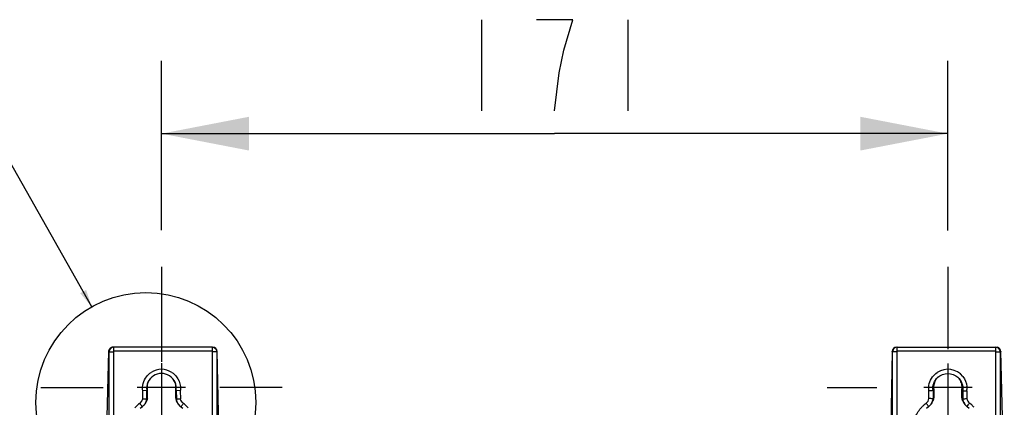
# Model space of a CAD drawing. Header units: inches. Extents: x 0 to 82.7, y 0 to 58.5.
# Tile 41 of 79: x 51.9 to 60.3, y 34.7 to 38. Entities that reach past the tile are written whole.
import ezdxf

# ---------------------------------------------------------------- set-up
doc = ezdxf.new("R2010")
doc.units = ezdxf.units.IN
doc.header["$LTSCALE"] = 4.547244
doc.header["$MEASUREMENT"] = 0
doc.linetypes.add('CENTER', pattern=[0.6, 0.375, -0.075, 0.075, -0.075])
doc.layers.get('0').update_dxf_attribs({"linetype": 'CONTINUOUS'})
doc.layers.add('DEFAULT_1', color=7, linetype='CENTER')
doc.styles.get("Standard").update_dxf_attribs({"font": 'txt', "width": 0.8})
doc.dimstyles.new('DIMSTYLE_2', dxfattribs={"dimtxt": 0.78125, "dimasz": 0.75, "dimexe": 0.18, "dimexo": 0.0625, "dimgap": 0.09, "dimtad": 1, "dimdec": 0, "dimzin": 4, "dimdsep": 46, "dimtxsty": 'STANDARD', "dimblk": '_FILLED', "dimblk1": '_FILLED', "dimblk2": '_FILLED', "dimcen": 0.09, "dimadec": 0, "dimazin": 0, "dimtfac": 1, "dimtdec": 0, "dimtofl": 0, "dimtmove": 0, "dimatfit": 3, "dimldrblk": '_FILLED', "dimfxl": 1, "dimtolj": 1, "dimtzin": 4, "dimarcsym": 0})
doc.dimstyles.get("Standard").update_dxf_attribs({"dimtxt": 0.78125, "dimasz": 0.15, "dimexe": 0.18, "dimexo": 0.0625, "dimgap": 0.09, "dimtad": 1, "dimdec": 1, "dimzin": 4, "dimdsep": 46, "dimtxsty": 'STANDARD', "dimblk": '_FILLED', "dimblk1": '_FILLED', "dimblk2": '_FILLED', "dimcen": 0.09, "dimadec": 0, "dimazin": 0, "dimtp": 0.1, "dimtm": 0.1, "dimtfac": 1, "dimtdec": 1, "dimtofl": 0, "dimtmove": 0, "dimatfit": 3, "dimldrblk": '_FILLED', "dimfxl": 1, "dimtolj": 1, "dimtzin": 4, "dimarcsym": 0})

# ---------------------------------------------------------------- blocks, each defined once
blk = doc.blocks.new('_FILLED')
at = {"color": 0, "linetype": 'BYBLOCK'}
blk.add_solid([(0, 0), (-1, 0.193), (-1, -0.193)], dxfattribs=at)
blk = doc.blocks.new('*D5')
at = {"color": 7, "linetype": 'CONTINUOUS'}
for p, q in [((53.131, 36.2155), (53.131, 37.6684)), ((59.8635, 36.2137), (59.8635, 37.6684)), ((53.131, 37.0434), (56.4972, 37.0434)), ((59.8635, 37.0434), (56.4972, 37.0434))]:
    blk.add_line(p, q, dxfattribs=at)
at = {"color": 7, "linetype": 'CONTINUOUS', "xscale": 0.75, "yscale": 0.75, "zscale": 0.75, "rotation": 180}
blk.add_blockref('_FILLED', (53.131, 37.0434), dxfattribs=at)
at = {"color": 7, "linetype": 'CONTINUOUS', "xscale": 0.75, "yscale": 0.75, "zscale": 0.75}
blk.add_blockref('_FILLED', (59.8635, 37.0434), dxfattribs=at)

msp = doc.modelspace()

# ---------------------------------------------------------------- linework, layer by layer
at = {"color": 7, "linetype": 'CONTINUOUS'}
for p, q in [((55.8722, 38.02), (55.8722, 37.2387)), ((57.1223, 38.02), (57.1223, 37.2387)), ((52.6783, 35.1761), (52.6481, 34.0763)), ((52.6783, 35.1761), (52.6783, 35.1752)), ((52.6783, 35.1752), (52.7191, 35.1752)), ((52.6837, 33.1939), (52.6837, 35.1752)), ((53.5686, 35.2145), (52.7178, 35.2145)), ((52.7191, 35.1752), (52.7191, 33.1939)), ((52.7231, 35.1791), (52.7231, 35.2145)), ((53.5649, 35.1791), (52.7231, 35.1791)), ((53.5649, 35.2145), (53.5649, 35.1791)), ((53.5688, 34.2303), (53.5688, 35.1752)), ((53.6081, 35.1752), (53.5688, 35.1752)), ((53.6043, 35.1752), (53.6043, 34.2303)), ((53.6209, 34.5219), (53.6081, 35.1759)), ((53.6081, 35.1752), (53.6081, 35.1759)), ((59.3866, 35.1759), (59.3741, 34.5402)), ((59.3866, 35.1752), (59.3866, 35.1759)), ((59.4259, 35.1752), (59.3866, 35.1752)), ((59.3904, 34.2303), (59.3904, 35.1752)), ((59.4259, 35.1752), (59.4259, 34.2303)), ((59.4261, 35.2145), (60.2769, 35.2145)), ((59.4298, 35.1791), (59.4298, 35.2145)), ((60.2716, 35.1791), (59.4298, 35.1791)), ((60.2716, 35.2145), (60.2716, 35.1791)), ((60.2756, 33.1939), (60.2756, 35.1752)), ((60.2756, 35.1752), (60.3164, 35.1752)), ((60.311, 35.1752), (60.311, 33.1939)), ((60.3467, 34.073), (60.3164, 35.1761)), ((60.3164, 35.1761), (60.3164, 35.1752)), ((53.131, 35.0762), (53.131, 34.3817)), ((59.8635, 35.0744), (59.8635, 34.3812)), ((53.3377, 34.8695), (52.9243, 34.8695)), ((53.0057, 34.8418), (52.9703, 34.8392)), ((52.9703, 34.7718), (52.9703, 34.8392)), ((53.0057, 34.8418), (53.012, 34.8507)), ((53.0057, 34.7718), (53.0057, 34.8418)), ((53.0121, 34.7802), (53.012, 34.8507)), ((53.2504, 34.8507), (53.2519, 34.7802)), ((53.2504, 34.8507), (53.2567, 34.8418)), ((53.2567, 34.8418), (53.2583, 34.7718)), ((53.2922, 34.8396), (53.2567, 34.8418)), ((53.2922, 34.8396), (53.2937, 34.7726)), ((60.0702, 34.8677), (59.6568, 34.8677)), ((59.701, 34.7738), (59.701, 34.8392)), ((59.7428, 34.8508), (59.7364, 34.8418)), ((59.7364, 34.8418), (59.7364, 34.7718)), ((59.7428, 34.8508), (59.7428, 34.7799)), ((59.9841, 34.7799), (59.9842, 34.8508)), ((59.9905, 34.8418), (59.9842, 34.8508)), ((59.9905, 34.8418), (59.9905, 34.7718)), ((60.026, 34.8392), (60.026, 34.7738)), ((52.9559, 34.7176), (52.944, 34.7321)), ((52.9703, 34.7718), (53.0057, 34.7718)), ((53.0121, 34.7802), (53.0057, 34.7718)), ((53.2519, 34.7802), (53.2583, 34.7718)), ((59.7364, 34.7718), (59.7428, 34.7799)), ((59.9905, 34.7718), (59.9841, 34.7799)), ((52.9495, 34.691), (52.9681, 34.7058)), ((52.9621, 34.7098), (52.9559, 34.7176)), ((52.9741, 34.7106), (52.9783, 34.7143)), ((53.2867, 34.7125), (53.291, 34.7087)), ((53.291, 34.7087), (53.3129, 34.691)), ((59.682, 34.6915), (59.699, 34.7051)), ((59.699, 34.7051), (59.7044, 34.7095)), ((59.7044, 34.7095), (59.7087, 34.7133)), ((60.0183, 34.7133), (60.0226, 34.7095)), ((60.0226, 34.7095), (60.028, 34.7051)), ((60.028, 34.7051), (60.045, 34.6915)), ((60.0327, 34.7105), (60.0431, 34.7263))]:
    msp.add_line(p, q, dxfattribs=at)
for points in [[(56.5754, 37.7596), (56.6535, 38.02), (56.341, 38.02)], [(56.4972, 37.2387), (56.5363, 37.5643), (56.5754, 37.7596)]]:
    msp.add_lwpolyline(points, dxfattribs=at)
msp.add_circle((52.9975, 34.7407), 0.941, dxfattribs=at)
for centre, radius, start, end in [((52.7176, 35.175), 0.0392, 172.2325, 179.80913), ((52.7231, 35.1754), 0.0391, 90.0247, 180.00936), ((52.7177, 35.1752), 0.0393, 111.94183, 119.50949), ((53.5686, 35.1754), 0.0391, 0.13033, 89.96936), ((53.5648, 35.175), 0.0396, 52.51631, 59.414), ((59.4261, 35.1754), 0.0392, 90.02546, 179.87004), ((59.4298, 35.1756), 0.039, 90.01322, 180.00487), ((60.2716, 35.1752), 0.0394, 359.99304, 89.99213), ((60.2771, 35.175), 0.0392, 0.19063, 74.5863), ((53.1312, 34.8615), 0.127, 351.14945, 188.84001), ((53.1312, 34.8615), 0.1625, 57.31178, 122.71404), ((59.8633, 34.859), 0.1651, 38.4238, 123.37324), ((53.1292, 34.8716), 0.118, 131.03562, 133.34808), ((53.1328, 34.8712), 0.1186, 24.15676, 48.93915), ((59.8601, 34.8707), 0.1185, 142.74636, 156.20918), ((59.8611, 34.8698), 0.1198, 131.68962, 142.70433), ((59.8631, 34.8613), 0.1644, 352.26014, 5.13515), ((53.1581, 34.4551), 0.35, 127.69271, 131.34098), ((52.916, 34.7861), 0.095, 317.59561, 324.43431), ((51.3603, 36.1948), 2.4445, 322.90906, 323.24028), ((53.0428, 34.3868), 0.4417, 48.46764, 51.36343), ((59.8825, 34.463), 0.3392, 127.36361, 131.04263), ((59.8977, 34.4434), 0.364, 126.99202, 127.40106), ((59.1251, 34.3271), 0.6871, 35.53737, 36.32468), ((59.641, 34.7815), 0.0959, 322.9563, 328.12687), ((59.6374, 34.7922), 0.1063, 321.70498, 337.5291), ((60.0896, 34.7922), 0.1063, 202.47002, 218.29675), ((60.0867, 34.7821), 0.0968, 211.91929, 228.54667), ((60.0862, 34.7816), 0.0607, 187.42518, 231.448), ((60.9747, 34.1067), 1.1188, 145.88944, 146.37461), ((59.8434, 34.4604), 0.342, 52.74034, 53.17687), ((59.8539, 34.474), 0.3248, 48.92609, 52.76939), ((52.9094, 34.7839), 0.0977, 306.88951, 311.40126), ((52.9102, 34.7914), 0.1029, 311.43875, 317.62711), ((53.3555, 34.7905), 0.1041, 218.45871, 228.61226), ((52.0807, 35.6507), 1.5417, 322.35771, 322.89013), ((59.8532, 34.4964), 0.2948, 131.01499, 136.29832), ((59.6404, 34.7821), 0.0968, 311.43228, 322.93086), ((59.6394, 34.7905), 0.1037, 311.86801, 321.73115), ((60.0886, 34.7914), 0.1051, 218.3057, 223.58587), ((60.0862, 34.7891), 0.1017, 223.58622, 228.18482), ((59.8769, 34.5001), 0.29, 43.15065, 48.95804)]:
    msp.add_arc(centre, radius, start, end, dxfattribs=at)
for points in [[(52.6984, 35.2094), (52.6882, 35.2037), (52.6803, 35.1919), (52.6787, 35.1803)], [(52.7178, 35.2145), (52.7128, 35.2145), (52.7077, 35.2135), (52.7031, 35.2117)], [(52.7191, 35.1752), (52.7192, 35.177), (52.7212, 35.1789), (52.7231, 35.1791)], [(53.5649, 35.2145), (53.5718, 35.2145), (53.579, 35.2126), (53.5849, 35.2091)], [(53.5688, 35.1752), (53.5687, 35.177), (53.5667, 35.179), (53.5649, 35.1791)], [(53.5889, 35.2064), (53.5981, 35.1993), (53.6043, 35.1868), (53.6043, 35.1752)], [(59.4298, 35.1791), (59.428, 35.179), (59.426, 35.177), (59.4259, 35.1752)], [(60.2716, 35.1791), (60.2735, 35.179), (60.2754, 35.177), (60.2756, 35.1752)], [(60.2769, 35.2145), (60.2804, 35.2145), (60.284, 35.214), (60.2874, 35.2131)], [(53.0027, 34.9609), (53.014, 34.9754), (53.0279, 34.9882), (53.0434, 34.9981)], [(53.2189, 34.9982), (53.2344, 34.9883), (53.2483, 34.9755), (53.2596, 34.961)], [(59.732, 34.9585), (59.7431, 34.9733), (59.757, 34.9864), (59.7725, 34.9966)], [(53.011, 34.8793), (53.0122, 34.8932), (53.0157, 34.9071), (53.0214, 34.9198)], [(53.0214, 34.9198), (53.0277, 34.9338), (53.037, 34.9468), (53.0482, 34.9574)], [(53.241, 34.9197), (53.2467, 34.907), (53.2502, 34.8932), (53.2514, 34.8793)], [(53.2596, 34.961), (53.2781, 34.9371), (53.2902, 34.9068), (53.2929, 34.8768)], [(59.7517, 34.9185), (59.7461, 34.9058), (59.7427, 34.892), (59.7417, 34.8782)], [(59.9755, 34.9179), (59.9694, 34.9318), (59.9605, 34.9448), (59.9496, 34.9555)], [(59.9853, 34.878), (59.9843, 34.8916), (59.981, 34.9053), (59.9755, 34.9179)], [(59.9926, 34.9616), (60.0117, 34.9375), (60.024, 34.9066), (60.0268, 34.876)], [(53.012, 34.8507), (53.0106, 34.8602), (53.0102, 34.8698), (53.011, 34.8793)], [(53.2514, 34.8793), (53.2522, 34.8698), (53.2519, 34.8601), (53.2504, 34.8507)], [(53.2929, 34.8768), (53.294, 34.8644), (53.2937, 34.8519), (53.2922, 34.8396)], [(59.7417, 34.8782), (59.741, 34.8691), (59.7414, 34.8598), (59.7428, 34.8508)], [(59.9842, 34.8508), (59.9856, 34.8597), (59.986, 34.8689), (59.9853, 34.878)], [(53.2519, 34.7802), (53.252, 34.7722), (53.2541, 34.7642), (53.2569, 34.7567)], [(53.2569, 34.7567), (53.2611, 34.7457), (53.2668, 34.735), (53.2741, 34.7258)], [(53.2583, 34.7718), (53.2586, 34.7558), (53.2661, 34.7401), (53.275, 34.7268)], [(53.3186, 34.7319), (53.3063, 34.7419), (53.2954, 34.7567), (53.2937, 34.7726)], [(59.6787, 34.7342), (59.6904, 34.7437), (59.6989, 34.7588), (59.701, 34.7738)], [(59.7225, 34.7309), (59.7301, 34.7431), (59.735, 34.7574), (59.7364, 34.7718)], [(59.7428, 34.7799), (59.7418, 34.7702), (59.7394, 34.7606), (59.7356, 34.7516)], [(59.9914, 34.7516), (59.9876, 34.7606), (59.9851, 34.7702), (59.9842, 34.7799)], [(59.9905, 34.7718), (59.992, 34.7574), (59.9969, 34.7431), (60.0045, 34.7309)], [(52.9268, 34.7179), (52.9182, 34.7103), (52.9099, 34.7022), (52.9022, 34.6936)], [(52.9741, 34.7106), (52.9792, 34.7152), (52.984, 34.7203), (52.988, 34.7259)], [(53.275, 34.7268), (53.2795, 34.7202), (53.2849, 34.714), (53.291, 34.7087)], [(53.3597, 34.694), (53.3521, 34.7023), (53.3441, 34.7101), (53.3357, 34.7175)]]:
    msp.add_open_spline(points, degree=3, dxfattribs=at)
for points, knots in [([(59.7773, 34.9556), (59.8003, 34.976), (59.8635, 35.0009), (59.9267, 34.976), (59.9497, 34.9556)], [0, 0, 0, 0, 0.499979, 1, 1, 1, 1]), ([(52.9703, 34.8392), (52.9675, 34.8604), (52.9698, 34.9044), (52.9896, 34.9439), (53.0027, 34.9609)], [0, 0, 0, 0, 0.500009, 1, 1, 1, 1]), ([(59.701, 34.8392), (59.6982, 34.8599), (59.7005, 34.903), (59.7194, 34.9417), (59.732, 34.9585)], [0, 0, 0, 0, 0.499962, 1, 1, 1, 1]), ([(59.7364, 34.8418), (59.7332, 34.8623), (59.7375, 34.9057), (59.7618, 34.9418), (59.7773, 34.9556)], [0, 0, 0, 0, 0.50019, 1, 1, 1, 1]), ([(59.9497, 34.9556), (59.9652, 34.9418), (59.9895, 34.9057), (59.9938, 34.8623), (59.9905, 34.8418)], [0, 0, 0, 0, 0.499854, 1, 1, 1, 1]), ([(59.7364, 34.8418), (59.7354, 34.8417), (59.7237, 34.8404), (59.7118, 34.8399), (59.701, 34.8392)], [0, 0, 0, 0, 0.084591, 1, 1, 1, 1]), ([(59.9905, 34.8418), (59.9915, 34.8417), (60.0033, 34.8406), (60.0152, 34.8399), (60.026, 34.8392)], [0, 0, 0, 0, 0.084673, 1, 1, 1, 1]), ([(52.944, 34.7321), (52.949, 34.7356), (52.9585, 34.7437), (52.966, 34.7582), (52.9699, 34.7678), (52.9703, 34.7718)], [0, 0, 0, 0, 0.374806, 0.749763, 1, 1, 1, 1]), ([(52.988, 34.7259), (52.9928, 34.7327), (53.0005, 34.7473), (53.0057, 34.7636), (53.0057, 34.7718)], [0, 0, 0, 0, 0.500944, 1, 1, 1, 1]), ([(52.9933, 34.7309), (52.9985, 34.7381), (53.0068, 34.7539), (53.0121, 34.7714), (53.0121, 34.7802)], [0, 0, 0, 0, 0.501016, 1, 1, 1, 1]), ([(53.2583, 34.7718), (53.2617, 34.7727), (53.2737, 34.7714), (53.2854, 34.7725), (53.2937, 34.7726)], [0, 0, 0, 0, 0.301643, 1, 1, 1, 1]), ([(59.7364, 34.7718), (59.7355, 34.7718), (59.7236, 34.772), (59.7118, 34.7731), (59.701, 34.7738)], [0, 0, 0, 0, 0.083041, 1, 1, 1, 1]), ([(59.9905, 34.7718), (59.9915, 34.7718), (60.0034, 34.7719), (60.0151, 34.7731), (60.026, 34.7738)], [0, 0, 0, 0, 0.083049, 1, 1, 1, 1]), ([(52.9681, 34.7057), (52.9669, 34.7048), (52.9639, 34.7072), (52.9627, 34.709), (52.9621, 34.7098)], [0, 0, 0, 0, 0.607707, 1, 1, 1, 1]), ([(53.2972, 34.7037), (53.2974, 34.7031), (53.2992, 34.7074), (53.3004, 34.7078), (53.3015, 34.7092)], [0, 0, 0, 0, 0.255047, 1, 1, 1, 1]), ([(59.6573, 34.3562), (59.6334, 34.3775), (59.5926, 34.429), (59.5664, 34.5242), (59.5823, 34.6216), (59.618, 34.6769), (59.64, 34.7001)], [0, 0, 0, 0, 0.250278, 0.500247, 0.750055, 1, 1, 1, 1]), ([(59.6947, 34.7108), (59.6941, 34.7119), (59.6907, 34.7173), (59.6871, 34.7224), (59.6842, 34.7265)], [0, 0, 0, 0, 0.204755, 1, 1, 1, 1]), ([(59.699, 34.7051), (59.6985, 34.7047), (59.6965, 34.708), (59.6956, 34.7093), (59.6947, 34.7108)], [0, 0, 0, 0, 0.259615, 1, 1, 1, 1]), ([(60.028, 34.7051), (60.0285, 34.7047), (60.0309, 34.7075), (60.0317, 34.709), (60.0327, 34.7105)], [0, 0, 0, 0, 0.269353, 1, 1, 1, 1])]:
    msp.add_open_spline(points, degree=3, knots=knots, dxfattribs=at)
at = {"layer": 'DEFAULT_1', "color": 7, "linetype": 'CENTER'}
for p, q in [((53.131, 35.903), (53.131, 35.0884)), ((59.8635, 35.9012), (59.8635, 35.1968)), ((52.0975, 34.8695), (52.631, 34.8695)), ((54.1645, 34.8695), (53.631, 34.8695)), ((58.83, 34.8677), (59.2545, 34.8677))]:
    msp.add_line(p, q, dxfattribs=at)

# ---------------------------------------------------------------- dimensions: what is measured, and where the dimension line sits
at = {"color": 7, "linetype": 'CONTINUOUS'}
dim = msp.add_linear_dim(base=(59.8635, 37.0434), p1=(53.131, 36.2155), p2=(59.8635, 36.2137), dimstyle='DIMSTYLE_2', dxfattribs=at)
dim.commit()
dim.dimension.update_dxf_attribs({"geometry": '*D5', "text_midpoint": (55.5597, 37.2387), "dimtype": 160})

# ---------------------------------------------------------------- leaders
msp.add_leader([(52.5346, 35.56), (51.3912, 37.5834), (50.1412, 37.5834)], dimstyle='STANDARD', override={"dimtad": 0}, dxfattribs=at)

doc.saveas('drawing.dxf')
